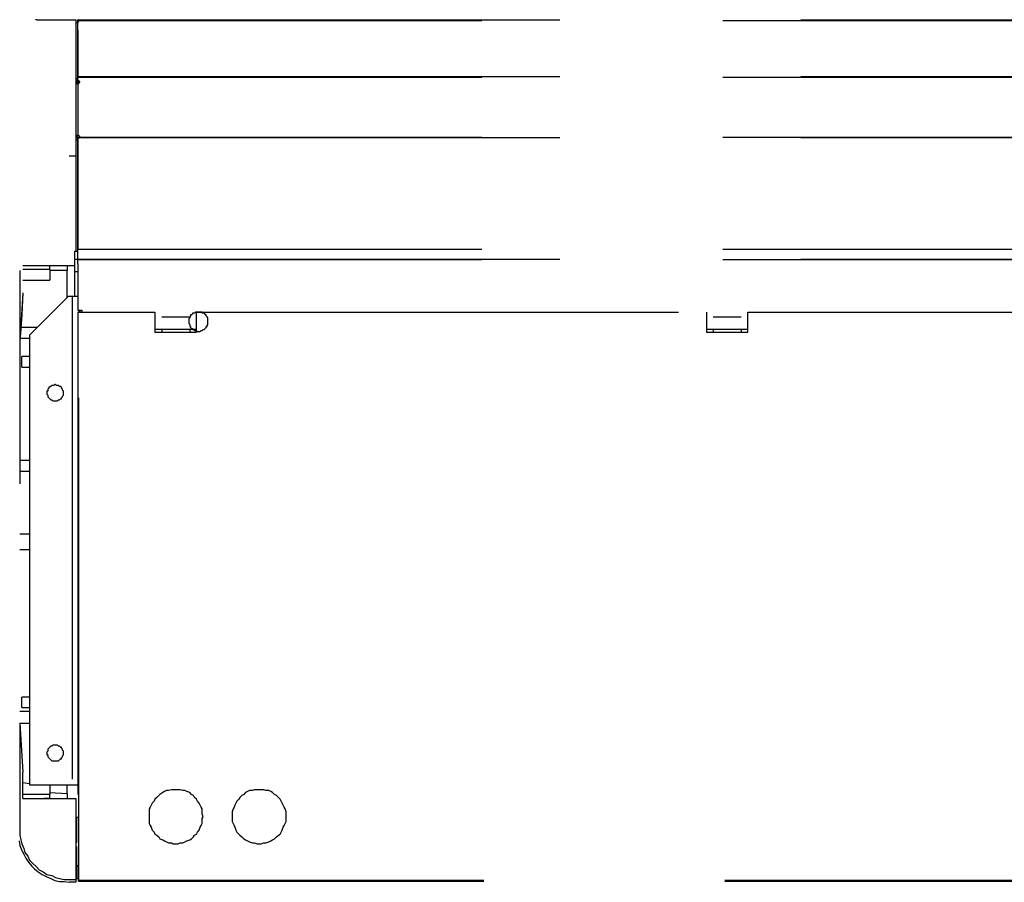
# Model space of a CAD drawing. Header units: millimetres. Extents: x 335 to 739279, y -1 to 84.
# Tile 219 of 244: x 407.971 to 408.992, y 22.647 to 23.541. Entities that reach past the tile are written whole.
import ezdxf

# ---------------------------------------------------------------- set-up
doc = ezdxf.new("R2010")
doc.units = ezdxf.units.MM
doc.header["$MEASUREMENT"] = 0
doc.linetypes.add('Dashed', pattern=[0.75, 0.5, -0.25])

msp = doc.modelspace()

# ---------------------------------------------------------------- linework, layer by layer
at = {"color": 8, "linetype": 'Dashed'}
for p, q in [((407.9888, 23.5409), (407.9868, 23.5409)), ((407.9888, 23.5409), (408.0288, 23.5409)), ((408.0288, 23.5409), (408.0288, 23.3999)), ((408.0288, 23.5379), (408.0308, 23.5379)), ((408.0308, 23.5399), (408.0308, 23.5409)), ((408.0308, 23.5409), (409.9498, 23.5409)), ((408.0308, 23.5299), (408.0308, 23.5399)), ((409.9498, 23.5399), (408.0308, 23.5399)), ((408.0308, 23.5399), (408.0308, 23.5379)), ((408.0308, 23.5399), (408.0308, 23.5379)), ((408.0308, 23.5299), (408.0308, 23.4849)), ((408.0308, 23.4839), (408.0308, 23.5299)), ((408.0288, 23.4799), (408.0308, 23.4799)), ((408.0308, 23.4819), (408.0308, 23.4849)), ((408.0308, 23.4849), (408.0308, 23.4839)), ((408.0308, 23.4839), (408.0308, 23.4829)), ((408.0308, 23.4839), (408.0308, 23.4829)), ((408.0308, 23.4809), (408.0308, 23.4819)), ((408.0308, 23.4819), (409.9498, 23.4819)), ((408.0308, 23.4779), (408.0308, 23.4809)), ((409.9498, 23.4809), (408.0308, 23.4809)), ((408.0308, 23.4779), (408.0308, 23.4209)), ((408.0308, 23.4779), (408.0308, 23.4209)), ((408.0288, 23.4169), (408.0308, 23.4169)), ((408.0308, 23.4189), (408.0308, 23.4209)), ((408.0308, 23.4159), (408.0308, 23.4189)), ((409.9498, 23.4189), (408.0308, 23.4189)), ((408.0308, 23.4189), (409.9498, 23.4189)), ((408.0308, 23.4159), (408.0308, 23.3039)), ((408.0308, 23.3039), (408.0308, 23.4159)), ((408.0218, 23.3999), (408.0288, 23.3999)), ((408.0288, 23.3999), (408.0288, 23.3009)), ((408.0308, 23.3029), (408.0308, 23.3039)), ((409.9498, 23.3029), (408.0308, 23.3029)), ((408.0308, 23.2929), (408.0308, 23.3029)), ((408.0278, 23.3009), (408.0308, 23.3009)), ((408.0278, 23.2929), (408.0278, 23.3009)), ((408.0278, 23.2929), (408.0308, 23.2929)), ((408.0278, 23.2799), (408.0278, 23.2929)), ((408.0308, 23.2919), (408.0308, 23.2929)), ((408.0308, 23.2929), (409.9498, 23.2929)), ((408.0278, 23.2859), (407.9738, 23.2859)), ((408.0018, 23.2819), (408.0018, 23.2859)), ((408.0198, 23.2859), (408.0198, 23.2809)), ((408.0308, 23.2879), (408.0308, 23.2919)), ((409.9498, 23.2919), (408.0308, 23.2919)), ((408.0308, 23.2879), (408.0308, 23.2399)), ((408.0308, 23.2879), (408.0308, 23.2399)), ((407.9708, 23.2809), (407.9708, 23.2349)), ((407.9908, 23.2819), (407.9738, 23.2819)), ((408.0018, 23.2819), (407.9908, 23.2819)), ((408.0018, 23.2819), (408.0018, 23.2709)), ((408.0198, 23.2809), (408.0018, 23.2809)), ((408.0198, 23.2529), (408.0198, 23.2809)), ((408.0278, 23.2799), (408.0308, 23.2799)), ((408.0278, 23.2539), (408.0278, 23.2799)), ((407.9738, 23.2709), (408.0018, 23.2709)), ((407.9738, 23.2579), (407.9708, 23.2069)), ((407.9738, 23.2579), (407.9728, 23.2349)), ((408.0208, 23.2539), (407.9808, 23.2139)), ((408.0248, 23.2539), (408.0208, 23.2539)), ((408.0248, 23.2539), (408.0248, 22.7479)), ((408.0308, 23.2539), (408.0248, 23.2539)), ((407.9728, 23.2349), (407.9708, 23.2069)), ((407.9708, 23.2349), (407.9708, 23.1419)), ((408.0308, 23.2399), (408.0348, 23.2399)), ((408.0308, 23.2379), (408.0308, 22.6489)), ((408.0308, 23.2379), (408.0318, 23.2379)), ((408.0318, 23.2399), (408.0318, 23.2379)), ((408.0318, 22.6489), (408.0318, 23.2379)), ((408.0318, 23.2379), (408.1108, 23.2379)), ((408.0328, 23.2399), (408.0328, 23.2379)), ((408.0328, 23.2379), (408.0328, 23.2399)), ((408.0348, 23.2399), (408.0348, 23.2379)), ((408.1108, 23.2379), (408.1108, 23.2169)), ((408.1178, 23.2329), (408.1468, 23.2329)), ((408.1538, 23.2169), (408.1538, 23.2379)), ((408.1538, 23.2379), (408.6828, 23.2379)), ((408.6828, 23.2379), (408.6828, 23.2169)), ((408.6898, 23.2329), (408.7188, 23.2329)), ((408.7258, 23.2169), (408.7258, 23.2379)), ((408.7258, 23.2379), (409.2558, 23.2379)), ((407.9888, 23.2219), (407.9718, 23.2219)), ((407.9808, 23.2139), (407.9808, 22.7479)), ((408.1538, 23.2199), (408.1108, 23.2199)), ((408.1108, 23.2169), (408.1178, 23.2169)), ((408.1178, 23.2199), (408.1178, 23.2169)), ((408.1178, 23.2169), (408.1468, 23.2169)), ((408.1468, 23.2199), (408.1468, 23.2169)), ((408.1468, 23.2169), (408.1538, 23.2169)), ((408.6898, 23.2199), (408.6828, 23.2199)), ((408.7258, 23.2199), (408.6828, 23.2199)), ((408.6828, 23.2169), (408.6898, 23.2169)), ((408.6898, 23.2199), (408.6898, 23.2169)), ((408.6898, 23.2169), (408.7188, 23.2169)), ((408.7258, 23.2199), (408.7188, 23.2199)), ((408.7188, 23.2199), (408.7188, 23.2169)), ((408.7188, 23.2169), (408.7258, 23.2169)), ((407.9708, 23.2109), (407.9808, 23.2109)), ((407.9708, 23.2069), (407.9708, 23.1079)), ((407.9808, 23.1919), (407.9728, 23.1919)), ((407.9728, 23.1809), (407.9728, 23.1919)), ((407.9728, 23.1809), (407.9808, 23.1809)), ((407.9708, 23.1419), (407.9708, 23.0599)), ((407.9708, 23.1079), (407.9708, 23.0599)), ((407.9808, 23.0839), (407.9708, 23.0839)), ((407.9708, 23.0729), (407.9808, 23.0729)), ((407.9708, 23.0079), (407.9808, 23.0079)), ((407.9708, 22.9919), (407.9808, 22.9919)), ((407.9808, 22.8389), (407.9728, 22.8389)), ((407.9728, 22.8279), (407.9728, 22.8389)), ((407.9808, 22.8239), (407.9708, 22.8239)), ((407.9728, 22.8279), (407.9808, 22.8279)), ((407.9708, 22.8119), (407.9808, 22.8119)), ((407.9708, 22.8119), (407.9708, 22.7009)), ((407.9708, 22.8119), (407.9738, 22.7609)), ((407.9738, 22.7339), (407.9738, 22.7609)), ((407.9808, 22.7489), (407.9738, 22.7499)), ((407.9808, 22.7479), (408.0248, 22.7479)), ((408.0018, 22.7479), (408.0018, 22.7379)), ((408.0198, 22.7389), (408.0198, 22.7479)), ((408.0248, 22.7479), (408.0308, 22.7479)), ((407.9908, 22.7379), (407.9738, 22.7379)), ((407.9738, 22.7339), (408.0288, 22.7339)), ((408.0018, 22.7379), (407.9908, 22.7379)), ((408.0018, 22.7339), (407.9958, 22.7339)), ((408.0018, 22.7399), (408.0198, 22.7389)), ((408.0018, 22.7339), (408.0018, 22.7379)), ((408.0198, 22.7389), (408.0198, 22.7339)), ((408.0288, 22.7339), (408.0288, 22.6499)), ((408.0308, 22.7139), (408.0288, 22.7139)), ((408.0298, 22.6879), (408.0298, 22.7139)), ((408.0298, 22.6639), (408.0298, 22.6839)), ((408.0308, 22.6639), (408.0298, 22.6639)), ((408.0298, 22.6639), (408.0298, 22.6509)), ((408.0218, 22.6499), (408.0288, 22.6499)), ((408.0288, 22.6499), (408.0288, 22.6469)), ((408.0298, 22.6509), (408.0308, 22.6509)), ((408.0288, 22.6469), (408.0218, 22.6469)), ((408.0318, 22.6489), (408.0308, 22.6489)), ((409.9518, 22.6489), (408.0318, 22.6489)), ((408.0318, 22.6479), (408.0318, 22.6489)), ((409.9518, 22.6479), (408.0318, 22.6479))]:
    msp.add_line(p, q, dxfattribs=at)
for points in [[(408.0318, 23.5399), (408.0318, 23.5399), (408.0318, 23.5399), (408.0318, 23.5399), (408.0318, 23.5399), (408.0318, 23.5399), (408.0318, 23.5399), (408.0318, 23.5399), (408.0318, 23.5399), (408.0318, 23.5409), (408.0318, 23.5409), (408.0318, 23.5409), (408.0318, 23.5409), (408.0318, 23.5409), (408.0318, 23.5409), (408.0318, 23.5409), (408.0318, 23.5409), (408.0308, 23.5409), (408.0308, 23.5409), (408.0308, 23.5409), (408.0308, 23.5409), (408.0308, 23.5409), (408.0308, 23.5409), (408.0308, 23.5409), (408.0308, 23.5409), (408.0308, 23.5409), (408.0308, 23.5409), (408.0308, 23.5409), (408.0308, 23.5399), (408.0308, 23.5399), (408.0308, 23.5399), (408.0308, 23.5399), (408.0308, 23.5399), (408.0308, 23.5399), (408.0308, 23.5399), (408.0308, 23.5399), (408.0308, 23.5399), (408.0308, 23.5399), (408.0308, 23.5399), (408.0308, 23.5399), (408.0308, 23.5399), (408.0308, 23.5399), (408.0308, 23.5389), (408.0308, 23.5389), (408.0308, 23.5389), (408.0308, 23.5389), (408.0308, 23.5389), (408.0308, 23.5389), (408.0308, 23.5389), (408.0308, 23.5389), (408.0308, 23.5389), (408.0308, 23.5389), (408.0308, 23.5389), (408.0308, 23.5389), (408.0308, 23.5389), (408.0308, 23.5389), (408.0318, 23.5389), (408.0318, 23.5389), (408.0318, 23.5389), (408.0318, 23.5389), (408.0318, 23.5389), (408.0318, 23.5389), (408.0318, 23.5389), (408.0318, 23.5389), (408.0318, 23.5389), (408.0318, 23.5389), (408.0318, 23.5389), (408.0318, 23.5399), (408.0318, 23.5399), (408.0318, 23.5399), (408.0318, 23.5399), (408.0318, 23.5399), (408.0318, 23.5399)], [(408.0308, 23.4779), (408.0308, 23.4779), (408.0308, 23.4779), (408.0308, 23.4779), (408.0308, 23.4779), (408.0308, 23.4779), (408.0298, 23.4779), (408.0298, 23.4779), (408.0298, 23.4779), (408.0298, 23.4779), (408.0298, 23.4779), (408.0298, 23.4779), (408.0298, 23.4769), (408.0298, 23.4769), (408.0298, 23.4769), (408.0298, 23.4769), (408.0298, 23.4769), (408.0298, 23.4769), (408.0298, 23.4769), (408.0298, 23.4769), (408.0298, 23.4759), (408.0298, 23.4759), (408.0298, 23.4759), (408.0298, 23.4759), (408.0298, 23.4759), (408.0298, 23.4759), (408.0298, 23.4759), (408.0298, 23.4759), (408.0298, 23.4759), (408.0298, 23.4749), (408.0298, 23.4749), (408.0308, 23.4749), (408.0308, 23.4749), (408.0308, 23.4749), (408.0308, 23.4749), (408.0308, 23.4749), (408.0308, 23.4749), (408.0308, 23.4749), (408.0308, 23.4749), (408.0318, 23.4749), (408.0318, 23.4749), (408.0318, 23.4749), (408.0318, 23.4749), (408.0318, 23.4749), (408.0318, 23.4759), (408.0318, 23.4759), (408.0318, 23.4759), (408.0318, 23.4759), (408.0318, 23.4759), (408.0328, 23.4759), (408.0328, 23.4759), (408.0328, 23.4759), (408.0328, 23.4759), (408.0328, 23.4769), (408.0328, 23.4769), (408.0328, 23.4769), (408.0328, 23.4769), (408.0328, 23.4769), (408.0328, 23.4769), (408.0328, 23.4769), (408.0318, 23.4769), (408.0318, 23.4779), (408.0318, 23.4779), (408.0318, 23.4779), (408.0318, 23.4779), (408.0318, 23.4779), (408.0318, 23.4779), (408.0318, 23.4779), (408.0318, 23.4779), (408.0318, 23.4779), (408.0308, 23.4779), (408.0308, 23.4779), (408.0308, 23.4779)], [(408.0308, 23.4209), (408.0308, 23.4209), (408.0308, 23.4209), (408.0308, 23.4209), (408.0308, 23.4209), (408.0308, 23.4209), (408.0298, 23.4209), (408.0298, 23.4209), (408.0298, 23.4209), (408.0298, 23.4209), (408.0298, 23.4209), (408.0298, 23.4209), (408.0298, 23.4209), (408.0298, 23.4199), (408.0298, 23.4199), (408.0298, 23.4199), (408.0298, 23.4199), (408.0298, 23.4199), (408.0298, 23.4199), (408.0298, 23.4199), (408.0298, 23.4199), (408.0298, 23.4189), (408.0298, 23.4189), (408.0298, 23.4189), (408.0298, 23.4189), (408.0298, 23.4189), (408.0298, 23.4189), (408.0298, 23.4189), (408.0298, 23.4189), (408.0298, 23.4189), (408.0298, 23.4189), (408.0308, 23.4189), (408.0308, 23.4179), (408.0308, 23.4179), (408.0308, 23.4179), (408.0308, 23.4179), (408.0308, 23.4179), (408.0308, 23.4179), (408.0308, 23.4179), (408.0318, 23.4179), (408.0318, 23.4179), (408.0318, 23.4189), (408.0318, 23.4189), (408.0318, 23.4189), (408.0318, 23.4189), (408.0318, 23.4189), (408.0318, 23.4189), (408.0318, 23.4189), (408.0318, 23.4189), (408.0328, 23.4189), (408.0328, 23.4189), (408.0328, 23.4189), (408.0328, 23.4199), (408.0328, 23.4199), (408.0328, 23.4199), (408.0328, 23.4199), (408.0328, 23.4199), (408.0328, 23.4199), (408.0328, 23.4199), (408.0328, 23.4199), (408.0318, 23.4209), (408.0318, 23.4209), (408.0318, 23.4209), (408.0318, 23.4209), (408.0318, 23.4209), (408.0318, 23.4209), (408.0318, 23.4209), (408.0318, 23.4209), (408.0318, 23.4209), (408.0318, 23.4209), (408.0308, 23.4209), (408.0308, 23.4209), (408.0308, 23.4209)], [(408.1558, 23.2379), (408.1548, 23.2379), (408.1538, 23.2379), (408.1538, 23.2379), (408.1528, 23.2379), (408.1518, 23.2369), (408.1508, 23.2369), (408.1498, 23.2369), (408.1498, 23.2359), (408.1488, 23.2349), (408.1478, 23.2349), (408.1478, 23.2339), (408.1468, 23.2329), (408.1468, 23.2329), (408.1468, 23.2319), (408.1458, 23.2309), (408.1458, 23.2299), (408.1458, 23.2289), (408.1458, 23.2279), (408.1458, 23.2279), (408.1458, 23.2269), (408.1458, 23.2259), (408.1468, 23.2249), (408.1468, 23.2239), (408.1468, 23.2229), (408.1478, 23.2229), (408.1478, 23.2219), (408.1488, 23.2209), (408.1498, 23.2209), (408.1498, 23.2199), (408.1508, 23.2199), (408.1518, 23.2189), (408.1528, 23.2189), (408.1538, 23.2189), (408.1538, 23.2179), (408.1548, 23.2179), (408.1558, 23.2179), (408.1568, 23.2179), (408.1578, 23.2179), (408.1588, 23.2189), (408.1598, 23.2189), (408.1598, 23.2189), (408.1608, 23.2199), (408.1618, 23.2199), (408.1628, 23.2209), (408.1628, 23.2209), (408.1638, 23.2219), (408.1638, 23.2229), (408.1648, 23.2229), (408.1648, 23.2239), (408.1658, 23.2249), (408.1658, 23.2259), (408.1658, 23.2269), (408.1658, 23.2279), (408.1658, 23.2279), (408.1658, 23.2289), (408.1658, 23.2299), (408.1658, 23.2309), (408.1658, 23.2319), (408.1648, 23.2329), (408.1648, 23.2329), (408.1638, 23.2339), (408.1638, 23.2349), (408.1628, 23.2349), (408.1628, 23.2359), (408.1618, 23.2369), (408.1608, 23.2369), (408.1598, 23.2369), (408.1598, 23.2379), (408.1588, 23.2379), (408.1578, 23.2379), (408.1568, 23.2379), (408.1558, 23.2379)], [(408.0078, 23.1629), (408.0068, 23.1629), (408.0058, 23.1619), (408.0048, 23.1619), (408.0048, 23.1619), (408.0038, 23.1619), (408.0028, 23.1609), (408.0028, 23.1609), (408.0018, 23.1609), (408.0018, 23.1599), (408.0008, 23.1599), (408.0008, 23.1589), (407.9998, 23.1579), (407.9998, 23.1579), (407.9998, 23.1569), (407.9998, 23.1559), (407.9988, 23.1559), (407.9988, 23.1549), (407.9988, 23.1539), (407.9988, 23.1539), (407.9988, 23.1529), (407.9998, 23.1519), (407.9998, 23.1509), (407.9998, 23.1509), (407.9998, 23.1499), (408.0008, 23.1489), (408.0008, 23.1489), (408.0018, 23.1479), (408.0018, 23.1479), (408.0028, 23.1469), (408.0028, 23.1469), (408.0038, 23.1469), (408.0048, 23.1459), (408.0048, 23.1459), (408.0058, 23.1459), (408.0068, 23.1459), (408.0078, 23.1459), (408.0078, 23.1459), (408.0088, 23.1459), (408.0098, 23.1459), (408.0098, 23.1459), (408.0108, 23.1469), (408.0118, 23.1469), (408.0118, 23.1469), (408.0128, 23.1479), (408.0138, 23.1479), (408.0138, 23.1489), (408.0138, 23.1489), (408.0148, 23.1499), (408.0148, 23.1509), (408.0148, 23.1509), (408.0158, 23.1519), (408.0158, 23.1529), (408.0158, 23.1539), (408.0158, 23.1539), (408.0158, 23.1549), (408.0158, 23.1559), (408.0158, 23.1559), (408.0148, 23.1569), (408.0148, 23.1579), (408.0148, 23.1579), (408.0138, 23.1589), (408.0138, 23.1599), (408.0138, 23.1599), (408.0128, 23.1609), (408.0118, 23.1609), (408.0118, 23.1609), (408.0108, 23.1619), (408.0098, 23.1619), (408.0098, 23.1619), (408.0088, 23.1619), (408.0078, 23.1629), (408.0078, 23.1629)], [(408.0078, 22.7889), (408.0068, 22.7889), (408.0058, 22.7889), (408.0048, 22.7889), (408.0048, 22.7889), (408.0038, 22.7879), (408.0028, 22.7879), (408.0028, 22.7879), (408.0018, 22.7869), (408.0018, 22.7869), (408.0008, 22.7859), (408.0008, 22.7859), (407.9998, 22.7849), (407.9998, 22.7839), (407.9998, 22.7839), (407.9998, 22.7829), (407.9988, 22.7819), (407.9988, 22.7819), (407.9988, 22.7809), (407.9988, 22.7799), (407.9988, 22.7789), (407.9998, 22.7789), (407.9998, 22.7779), (407.9998, 22.7769), (407.9998, 22.7769), (408.0008, 22.7759), (408.0008, 22.7759), (408.0018, 22.7749), (408.0018, 22.7749), (408.0028, 22.7739), (408.0028, 22.7739), (408.0038, 22.7729), (408.0048, 22.7729), (408.0048, 22.7729), (408.0058, 22.7729), (408.0068, 22.7729), (408.0078, 22.7729), (408.0078, 22.7729), (408.0088, 22.7729), (408.0098, 22.7729), (408.0098, 22.7729), (408.0108, 22.7729), (408.0118, 22.7739), (408.0118, 22.7739), (408.0128, 22.7749), (408.0138, 22.7749), (408.0138, 22.7759), (408.0138, 22.7759), (408.0148, 22.7769), (408.0148, 22.7769), (408.0148, 22.7779), (408.0158, 22.7789), (408.0158, 22.7789), (408.0158, 22.7799), (408.0158, 22.7809), (408.0158, 22.7819), (408.0158, 22.7819), (408.0158, 22.7829), (408.0148, 22.7839), (408.0148, 22.7839), (408.0148, 22.7849), (408.0138, 22.7859), (408.0138, 22.7859), (408.0138, 22.7869), (408.0128, 22.7869), (408.0118, 22.7879), (408.0118, 22.7879), (408.0108, 22.7879), (408.0098, 22.7889), (408.0098, 22.7889), (408.0088, 22.7889), (408.0078, 22.7889), (408.0078, 22.7889)], [(408.1328, 22.7429), (408.1298, 22.7429), (408.1278, 22.7429), (408.1248, 22.7419), (408.1228, 22.7419), (408.1208, 22.7409), (408.1188, 22.7399), (408.1158, 22.7379), (408.1148, 22.7369), (408.1128, 22.7349), (408.1108, 22.7329), (408.1098, 22.7309), (408.1078, 22.7289), (408.1068, 22.7269), (408.1058, 22.7249), (408.1048, 22.7229), (408.1048, 22.7199), (408.1048, 22.7179), (408.1048, 22.7149), (408.1048, 22.7129), (408.1048, 22.7099), (408.1048, 22.7079), (408.1058, 22.7059), (408.1068, 22.7039), (408.1078, 22.7009), (408.1098, 22.6989), (408.1108, 22.6969), (408.1128, 22.6959), (408.1148, 22.6939), (408.1158, 22.6919), (408.1188, 22.6909), (408.1208, 22.6899), (408.1228, 22.6889), (408.1248, 22.6879), (408.1278, 22.6879), (408.1298, 22.6869), (408.1328, 22.6869), (408.1348, 22.6869), (408.1368, 22.6879), (408.1398, 22.6879), (408.1418, 22.6889), (408.1438, 22.6899), (408.1468, 22.6909), (408.1488, 22.6919), (408.1508, 22.6939), (408.1518, 22.6959), (408.1538, 22.6969), (408.1548, 22.6989), (408.1568, 22.7009), (408.1578, 22.7039), (408.1588, 22.7059), (408.1598, 22.7079), (408.1598, 22.7099), (408.1598, 22.7129), (408.1608, 22.7149), (408.1598, 22.7179), (408.1598, 22.7199), (408.1598, 22.7229), (408.1588, 22.7249), (408.1578, 22.7269), (408.1568, 22.7289), (408.1548, 22.7309), (408.1538, 22.7329), (408.1518, 22.7349), (408.1508, 22.7369), (408.1488, 22.7379), (408.1468, 22.7399), (408.1438, 22.7409), (408.1418, 22.7419), (408.1398, 22.7419), (408.1368, 22.7429), (408.1348, 22.7429), (408.1328, 22.7429)], [(408.2188, 22.7429), (408.2168, 22.7429), (408.2138, 22.7429), (408.2118, 22.7419), (408.2088, 22.7419), (408.2068, 22.7409), (408.2048, 22.7399), (408.2028, 22.7379), (408.2008, 22.7369), (408.1988, 22.7349), (408.1978, 22.7329), (408.1958, 22.7309), (408.1948, 22.7289), (408.1938, 22.7269), (408.1928, 22.7249), (408.1918, 22.7229), (408.1908, 22.7199), (408.1908, 22.7179), (408.1908, 22.7149), (408.1908, 22.7129), (408.1908, 22.7099), (408.1918, 22.7079), (408.1928, 22.7059), (408.1938, 22.7039), (408.1948, 22.7009), (408.1958, 22.6989), (408.1978, 22.6969), (408.1988, 22.6959), (408.2008, 22.6939), (408.2028, 22.6919), (408.2048, 22.6909), (408.2068, 22.6899), (408.2088, 22.6889), (408.2118, 22.6879), (408.2138, 22.6879), (408.2168, 22.6869), (408.2188, 22.6869), (408.2208, 22.6869), (408.2238, 22.6879), (408.2258, 22.6879), (408.2288, 22.6889), (408.2308, 22.6899), (408.2328, 22.6909), (408.2348, 22.6919), (408.2368, 22.6939), (408.2388, 22.6959), (408.2408, 22.6969), (408.2418, 22.6989), (408.2428, 22.7009), (408.2438, 22.7039), (408.2448, 22.7059), (408.2458, 22.7079), (408.2468, 22.7099), (408.2468, 22.7129), (408.2468, 22.7149), (408.2468, 22.7179), (408.2468, 22.7199), (408.2458, 22.7229), (408.2448, 22.7249), (408.2438, 22.7269), (408.2428, 22.7289), (408.2418, 22.7309), (408.2408, 22.7329), (408.2388, 22.7349), (408.2368, 22.7369), (408.2348, 22.7379), (408.2328, 22.7399), (408.2308, 22.7409), (408.2288, 22.7419), (408.2258, 22.7419), (408.2238, 22.7429), (408.2208, 22.7429), (408.2188, 22.7429)], [(407.9708, 22.7009), (407.9708, 22.6959), (407.9718, 22.6909), (407.9728, 22.6869), (407.9748, 22.6819), (407.9758, 22.6779), (407.9788, 22.6739), (407.9808, 22.6699), (407.9838, 22.6669), (407.9878, 22.6629), (407.9908, 22.6599), (407.9948, 22.6579), (407.9988, 22.6549), (408.0038, 22.6539), (408.0078, 22.6519), (408.0118, 22.6509), (408.0168, 22.6499), (408.0218, 22.6499)], [(407.9698, 22.6899), (407.9708, 22.6849), (407.9728, 22.6799), (407.9748, 22.6759), (407.9768, 22.6719), (407.9798, 22.6679), (407.9828, 22.6639), (407.9858, 22.6609), (407.9898, 22.6579), (407.9938, 22.6549), (407.9978, 22.6529), (408.0028, 22.6509), (408.0068, 22.6489), (408.0118, 22.6479), (408.0168, 22.6479), (408.0218, 22.6469)]]:
    msp.add_lwpolyline(points, dxfattribs=at)

doc.saveas('drawing.dxf')
